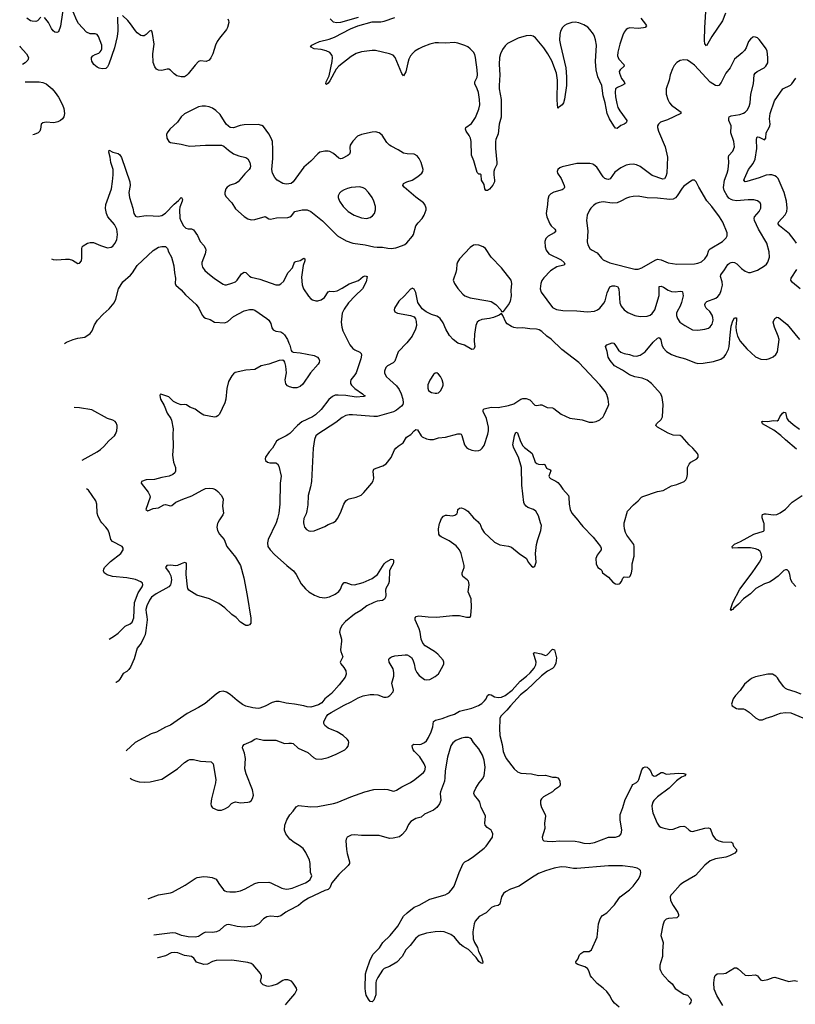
# Model space of a CAD drawing. Header units: inches. Extents: x 1305449 to 1407403, y 744709 to 841554.
# Tile 6 of 114: x 1306927 to 1315783, y 784504 to 795741. Entities that reach past the tile are written whole.
import ezdxf

# ---------------------------------------------------------------- set-up
doc = ezdxf.new("R2010")
doc.units = ezdxf.units.IN
doc.header["$MEASUREMENT"] = 0
for name, color, linetype in [('B3708', 7, 'Continuous'), ('B3709', 7, 'Continuous'), ('B3718', 7, 'Continuous'), ('B3719', 7, 'Continuous')]:
    doc.layers.add(name, color=color, linetype=linetype)

msp = doc.modelspace()

# ---------------------------------------------------------------- linework, layer by layer
at = {"layer": 'B3708', "color": 6}
for points, elevation in [([(1307949, 788672), (1308011, 788710), (1308050, 788739), (1308130, 788820), (1308190, 788847), (1308210, 788864), (1308230, 788914), (1308238, 789090), (1308280, 789200), (1308325, 789270), (1308333, 789293), (1308331, 789310), (1308310, 789327), (1308251, 789351), (1308149, 789371), (1307985, 789385), (1307925, 789405), (1307891, 789430), (1307883, 789450), (1307886, 789470), (1307897, 789490), (1307963, 789557), (1308083, 789650), (1308108, 789690), (1308110, 789710), (1308096, 789730), (1307987, 789787), (1307968, 789808), (1307954, 789874), (1307936, 789916), (1307911, 789951), (1307866, 790000)], 1300), ([(1309189, 790000), (1309184, 789990), (1309179, 789950), (1309186, 789910), (1309208, 789870), (1309261, 789810), (1309291, 789730), (1309390, 789605), (1309449, 789510), (1309487, 789370), (1309524, 789170), (1309568, 788910), (1309565, 788855), (1309550, 788834), (1309533, 788827), (1309510, 788828), (1309490, 788837), (1309450, 788866), (1309398, 788918), (1309350, 788954), (1309268, 789030), (1309199, 789079), (1309096, 789130), (1308950, 789173), (1308858, 789230), (1308846, 789250), (1308842, 789270), (1308828, 789410), (1308833, 789513), (1308830, 789538), (1308810, 789545), (1308770, 789532), (1308730, 789511), (1308710, 789507), (1308650, 789516), (1308608, 789512), (1308590, 789490), (1308633, 789433), (1308652, 789392), (1308660, 789350), (1308654, 789306), (1308648, 789290), (1308630, 789267), (1308486, 789190), (1308433, 789150), (1308410, 789118), (1308380, 789050), (1308369, 789011), (1308370, 788970), (1308379, 788930), (1308381, 788890), (1308368, 788770), (1308358, 788722), (1308346, 788690), (1308313, 788627), (1308268, 788570), (1308233, 788447), (1308192, 788350), (1308175, 788325), (1308150, 788302), (1308110, 788280), (1308070, 788214), (1308050, 788191), (1308030, 788178), (1308024, 788176)], 1200), ([(1309854, 790000), (1309851, 789990), (1309763, 789810), (1309756, 789770), (1309761, 789730), (1309788, 789690), (1309837, 789637), (1309977, 789510), (1310000, 789492)], 1200), ([(1310000, 787938), (1309970, 787942), (1309890, 787958), (1309850, 787959), (1309810, 787950), (1309730, 787906), (1309670, 787883), (1309650, 787881), (1309590, 787887), (1309510, 787907), (1309470, 787927), (1309410, 787970), (1309330, 788040), (1309290, 788068), (1309250, 788079), (1309210, 788070), (1309170, 788042), (1309043, 787937), (1308969, 787891), (1308839, 787821), (1308650, 787690), (1308590, 787666), (1308490, 787611), (1308430, 787589), (1308245, 787490), (1308141, 787395)], 1200), ([(1308188, 787085), (1308210, 787070), (1308250, 787053), (1308290, 787044), (1308350, 787038), (1308416, 787044), (1308516, 787064), (1308550, 787075), (1308730, 787192), (1308810, 787264), (1308850, 787289), (1308870, 787296), (1308910, 787296), (1308990, 787280), (1309115, 787270), (1309136, 787250), (1309167, 787070), (1309161, 787030), (1309116, 786850), (1309109, 786790), (1309114, 786770), (1309130, 786746), (1309190, 786718), (1309230, 786718), (1309270, 786733), (1309310, 786757), (1309346, 786794), (1309370, 786808), (1309390, 786813), (1309450, 786805), (1309530, 786809), (1309550, 786814), (1309570, 786827), (1309587, 786853), (1309596, 786890), (1309587, 786950), (1309514, 787134), (1309498, 787190), (1309505, 787310), (1309492, 787370), (1309471, 787430), (1309475, 787450), (1309491, 787470), (1309570, 787503), (1309610, 787531), (1309630, 787536), (1309710, 787519), (1309850, 787518), (1309950, 787482), (1310000, 787484)], 1200), ([(1310000, 786402), (1309965, 786450), (1309952, 786490), (1309956, 786550), (1309978, 786610), (1310000, 786648)], 1100), ([(1308395, 785709), (1308422, 785718), (1308510, 785755), (1308650, 785775), (1308670, 785782), (1308816, 785864), (1308930, 785940), (1308954, 785950), (1309030, 785962), (1309070, 785960), (1309123, 785950), (1309170, 785932), (1309201, 785881), (1309254, 785810), (1309270, 785798), (1309290, 785791), (1309327, 785787), (1309390, 785786), (1309450, 785800), (1309500, 785820), (1309610, 785882), (1309650, 785893), (1309770, 785897), (1309794, 785890), (1309919, 785830), (1309970, 785818), (1310000, 785823)], 1100), ([(1310000, 785575), (1309964, 785556), (1309910, 785512), (1309870, 785501), (1309790, 785509), (1309750, 785504), (1309710, 785481), (1309657, 785423), (1309603, 785397), (1309490, 785383), (1309410, 785393), (1309315, 785415), (1309290, 785412), (1309263, 785397), (1309210, 785348), (1309173, 785330), (1309130, 785323), (1309050, 785326), (1309024, 785316), (1308970, 785279), (1308930, 785269), (1308850, 785273), (1308776, 785290), (1308710, 785314), (1308670, 785320), (1308459, 785294)], 1100), ([(1310000, 784781), (1309990, 784785), (1309950, 784783), (1309930, 784776), (1309866, 784734), (1309807, 784713), (1309772, 784708), (1309750, 784711), (1309708, 784728), (1309683, 784750), (1309680, 784760), (1309677, 784770), (1309688, 784810), (1309687, 784830), (1309675, 784855), (1309593, 784953), (1309569, 784970), (1309530, 784982), (1309350, 785008), (1309170, 785003), (1309130, 784994), (1309070, 784963), (1309030, 784960), (1308946, 784986), (1308916, 785030), (1308890, 785048), (1308810, 785060), (1308731, 785090), (1308690, 785097), (1308655, 785090), (1308590, 785059), (1308504, 785036), (1308501, 785035)], 1200), ([(1309962, 784498), (1310000, 784542)], 1200)]:
    msp.add_lwpolyline(points, dxfattribs=dict(at, elevation=elevation))
at = {"layer": 'B3709', "color": 6}
for points, elevation in [([(1307442, 796010), (1307393, 795667), (1307370, 795604), (1307350, 795595), (1307330, 795599), (1307310, 795614), (1307290, 795641), (1307257, 795710), (1307210, 795764)], 1300), ([(1308043, 795770), (1308047, 795613), (1308040, 795550), (1308010, 795418), (1307945, 795235), (1307930, 795202), (1307910, 795184), (1307870, 795179), (1307833, 795187), (1307810, 795198), (1307774, 795230), (1307750, 795268), (1307745, 795290), (1307748, 795310), (1307763, 795330), (1307790, 795345), (1307830, 795358), (1307847, 795373), (1307857, 795390), (1307863, 795410), (1307866, 795450), (1307828, 795548), (1307810, 795573), (1307790, 795579), (1307730, 795579), (1307690, 795597), (1307598, 795698), (1307580, 795730), (1307539, 795830)], 1300), ([(1309305, 795750), (1309313, 795730), (1309315, 795710), (1309298, 795650), (1309287, 795630), (1309207, 795530), (1309181, 795490), (1309164, 795450), (1309134, 795350), (1309110, 795304), (1309090, 795279), (1309058, 795262), (1308990, 795270), (1308970, 795265), (1308930, 795223), (1308850, 795122), (1308830, 795102), (1308810, 795090), (1308770, 795087), (1308721, 795101), (1308690, 795122), (1308650, 795164), (1308630, 795176), (1308610, 795178), (1308550, 795162), (1308510, 795165), (1308490, 795177), (1308470, 795201), (1308451, 795251), (1308448, 795350), (1308462, 795462), (1308444, 795584), (1308435, 795610), (1308430, 795616), (1308410, 795609), (1308370, 795571), (1308350, 795558), (1308330, 795555), (1308310, 795561), (1308270, 795592), (1308250, 795615), (1308194, 795694), (1308163, 795730), (1308100, 795790)], 1300), ([(1307170, 795768), (1307131, 795729), (1307110, 795720), (1307070, 795722), (1307050, 795729), (1307010, 795759)], 1300), ([(1306927, 795442), (1306932, 795432), (1307006, 795350), (1307027, 795310), (1307025, 795290), (1307020, 795280), (1306990, 795249), (1306958, 795230)], 1300), ([(1306988, 795032), (1307010, 795030), (1307150, 795031), (1307190, 795024), (1307230, 795007), (1307298, 794950), (1307333, 794910), (1307370, 794857), (1307417, 794770), (1307431, 794729), (1307440, 794670), (1307430, 794632), (1307415, 794610), (1307392, 794590), (1307364, 794576), (1307316, 794564), (1307230, 794572), (1307190, 794564), (1307172, 794548), (1307165, 794490), (1307157, 794470), (1307137, 794450), (1307093, 794430), (1307078, 794426)], 1300), ([(1310000, 793869), (1309970, 793864), (1309930, 793872), (1309868, 793910), (1309839, 793939), (1309813, 793990), (1309806, 794030), (1309817, 794157), (1309819, 794259), (1309812, 794350), (1309798, 794390), (1309770, 794437), (1309710, 794522), (1309690, 794535), (1309650, 794543), (1309490, 794542), (1309445, 794535), (1309370, 794508), (1309331, 794511), (1309310, 794524), (1309286, 794550), (1309217, 794657), (1309166, 794706), (1309128, 794730), (1309090, 794747), (1309050, 794755), (1309010, 794754), (1308970, 794745), (1308810, 794668), (1308770, 794631), (1308728, 794572), (1308643, 794490), (1308611, 794450), (1308604, 794430), (1308608, 794388), (1308630, 794350), (1308650, 794339), (1308770, 794322), (1308830, 794304), (1308870, 794298), (1309050, 794307), (1309230, 794310), (1309258, 794298), (1309311, 794250), (1309370, 794209), (1309430, 794186), (1309509, 794169), (1309530, 794154), (1309554, 794110), (1309564, 794070), (1309560, 794050), (1309548, 794030), (1309499, 793981), (1309423, 793890), (1309390, 793871), (1309330, 793853), (1309297, 793830), (1309282, 793810), (1309270, 793770), (1309271, 793750), (1309282, 793722), (1309350, 793650), (1309390, 793584), (1309490, 793495), (1309530, 793469), (1309570, 793458), (1309610, 793460), (1309730, 793493), (1309770, 793469), (1309790, 793466), (1309859, 793481), (1309990, 793484), (1310000, 793487)], 1300), ([(1307292, 793011), (1307310, 793004), (1307350, 792999), (1307449, 793009), (1307490, 793008), (1307530, 792997), (1307590, 792960), (1307610, 792962), (1307634, 792990), (1307638, 793022), (1307636, 793124), (1307642, 793150), (1307650, 793160), (1307703, 793190), (1307730, 793199), (1307770, 793199), (1307850, 793162), (1307930, 793139), (1307970, 793145), (1307990, 793157), (1308014, 793186), (1308036, 793230), (1308042, 793290), (1308035, 793350), (1308010, 793404), (1307935, 793490), (1307917, 793530), (1307905, 793585), (1307911, 793630), (1307974, 793810), (1307987, 793893), (1307993, 793970), (1307993, 794030), (1307967, 794110), (1307961, 794170), (1307946, 794230), (1307950, 794251), (1307990, 794230), (1308050, 794212), (1308070, 794198), (1308090, 794168), (1308183, 793890), (1308188, 793850), (1308174, 793770), (1308179, 793710), (1308217, 793590), (1308230, 793529), (1308250, 793499), (1308270, 793492), (1308370, 793505), (1308450, 793504), (1308510, 793498), (1308550, 793505), (1308590, 793531), (1308690, 793637), (1308741, 793679), (1308770, 793712), (1308776, 793710), (1308784, 793690), (1308783, 793670), (1308757, 793603), (1308752, 793570), (1308756, 793476), (1308765, 793445), (1308799, 793390), (1308823, 793363), (1308850, 793354), (1308890, 793354), (1308910, 793343), (1308957, 793277), (1308986, 793210), (1309030, 793165), (1309048, 793130), (1309051, 793110), (1309046, 793070), (1309008, 792970), (1309006, 792946), (1309016, 792916), (1309040, 792880), (1309070, 792850), (1309150, 792786), (1309250, 792723), (1309270, 792716), (1309290, 792715), (1309350, 792733), (1309390, 792750), (1309411, 792769), (1309461, 792839), (1309490, 792858), (1309510, 792854), (1309550, 792813), (1309570, 792802), (1309670, 792780), (1309850, 792714), (1309890, 792715), (1309910, 792726), (1309942, 792758), (1309989, 792850), (1310000, 792863)], 1200), ([(1307439, 792044), (1307461, 792059), (1307537, 792090), (1307590, 792105), (1307670, 792116), (1307730, 792158), (1307753, 792190), (1307781, 792259), (1307815, 792310), (1307880, 792380), (1307950, 792441), (1308005, 792510), (1308023, 792550), (1308055, 792670), (1308105, 792750), (1308194, 792826), (1308215, 792850), (1308270, 792934), (1308450, 793108), (1308510, 793146), (1308550, 793153), (1308590, 793151), (1308613, 793130), (1308627, 793090), (1308659, 793030), (1308672, 792990), (1308687, 792930), (1308693, 792850), (1308706, 792790), (1308703, 792730), (1308710, 792710), (1308770, 792656), (1308820, 792600), (1308941, 792490), (1308974, 792450), (1309009, 792370), (1309030, 792345), (1309050, 792334), (1309101, 792321), (1309150, 792290), (1309270, 792281), (1309303, 792297), (1309370, 792352), (1309490, 792417), (1309550, 792432), (1309590, 792432), (1309610, 792426), (1309749, 792330), (1309771, 792310), (1309795, 792275), (1309806, 792226), (1309821, 792201), (1309850, 792187), (1309910, 792177), (1309930, 792165), (1309950, 792145), (1309984, 792090), (1310000, 792051)], 1200), ([(1310000, 791554), (1309983, 791563), (1309966, 791586), (1309959, 791630), (1309972, 791710), (1309966, 791786), (1309954, 791834), (1309945, 791845), (1309930, 791855), (1309890, 791850), (1309772, 791808), (1309683, 791790), (1309610, 791747), (1309510, 791742), (1309387, 791713), (1309370, 791701), (1309350, 791676), (1309312, 791610), (1309292, 791530), (1309279, 791410), (1309269, 791370), (1309210, 791240), (1309190, 791218), (1309170, 791208), (1309150, 791206), (1309030, 791228), (1308990, 791251), (1308930, 791295), (1308870, 791320), (1308830, 791346), (1308810, 791350), (1308770, 791347), (1308730, 791359), (1308684, 791384), (1308630, 791436), (1308550, 791465), (1308530, 791466), (1308526, 791450), (1308535, 791410), (1308577, 791337), (1308612, 791252), (1308654, 791190), (1308661, 791170), (1308680, 791070), (1308677, 791010), (1308681, 790870), (1308671, 790770), (1308685, 790690), (1308705, 790630), (1308707, 790590), (1308697, 790570), (1308676, 790550), (1308632, 790530), (1308550, 790517), (1308466, 790494), (1308370, 790489), (1308319, 790470), (1308315, 790450), (1308393, 790350), (1308413, 790310), (1308417, 790290), (1308369, 790149), (1308390, 790137), (1308450, 790161), (1308510, 790169), (1308574, 790206), (1308590, 790209), (1308650, 790193), (1308663, 790197), (1308710, 790235), (1308790, 790269), (1308894, 790306), (1309010, 790373), (1309050, 790389), (1309090, 790395), (1309131, 790391), (1309161, 790381), (1309190, 790358), (1309233, 790310), (1309249, 790270), (1309241, 790190), (1309254, 790110), (1309247, 790090), (1309207, 790033), (1309189, 790000)], 1200), ([(1307640, 790715), (1307811, 790809), (1307850, 790836), (1307888, 790870), (1307944, 790936), (1308008, 790990), (1308022, 791010), (1308036, 791050), (1308041, 791090), (1308040, 791110), (1308030, 791140), (1308016, 791156), (1307992, 791172), (1307930, 791190), (1307750, 791287), (1307610, 791310), (1307549, 791315)], 1300), ([(1310000, 791010), (1309970, 790991), (1309884, 790950), (1309858, 790930), (1309813, 790850), (1309777, 790810), (1309734, 790750), (1309729, 790730), (1309735, 790710), (1309756, 790690), (1309784, 790684), (1309850, 790685), (1309872, 790672), (1309884, 790644), (1309912, 790530), (1309900, 790450), (1309898, 790210), (1309886, 790110), (1309872, 790048), (1309854, 790000)], 1200), ([(1307866, 790000), (1307853, 790013), (1307824, 790070), (1307813, 790110), (1307809, 790210), (1307798, 790250), (1307712, 790370), (1307690, 790387)], 1300)]:
    msp.add_lwpolyline(points, dxfattribs=dict(at, elevation=elevation))
at = {"layer": 'B3718', "color": 6}
for points, elevation in [([(1310000, 787484), (1310030, 787485), (1310050, 787480), (1310108, 787428), (1310216, 787376), (1310282, 787322), (1310310, 787306), (1310370, 787301), (1310450, 787319), (1310542, 787358), (1310639, 787410), (1310663, 787430), (1310676, 787450), (1310686, 787490), (1310680, 787510), (1310665, 787530), (1310619, 787570), (1310550, 787613), (1310450, 787654), (1310410, 787686), (1310400, 787710), (1310401, 787730), (1310429, 787790), (1310447, 787810), (1310484, 787836), (1310630, 787919), (1310710, 787956), (1310790, 788002), (1310850, 788026), (1310930, 788040), (1310970, 788041), (1311015, 788035), (1311084, 788010), (1311110, 788008), (1311130, 788014), (1311154, 788030), (1311190, 788070), (1311195, 788090), (1311177, 788170), (1311198, 788250), (1311200, 788290), (1311193, 788333), (1311144, 788410), (1311142, 788438), (1311146, 788450), (1311159, 788461), (1311172, 788470), (1311210, 788480), (1311330, 788492), (1311350, 788491), (1311378, 788478), (1311401, 788461), (1311417, 788437), (1311432, 788390), (1311443, 788330), (1311462, 788290), (1311490, 788257), (1311550, 788212), (1311570, 788206), (1311610, 788212), (1311670, 788244), (1311710, 788274), (1311758, 788362), (1311769, 788390), (1311769, 788410), (1311761, 788430), (1311701, 788501), (1311662, 788530), (1311556, 788596), (1311530, 788624), (1311511, 788670), (1311499, 788750), (1311488, 788790), (1311442, 788890), (1311444, 788916), (1311454, 788930), (1311484, 788936), (1311590, 788927), (1311690, 788924), (1311870, 788943), (1311950, 788941), (1312030, 788922), (1312059, 788921), (1312070, 788924), (1312078, 788942), (1312084, 789036), (1312080, 789130), (1312048, 789210), (1312059, 789290), (1312057, 789317), (1312052, 789332), (1312037, 789350), (1311988, 789388), (1311978, 789410), (1311979, 789430), (1312002, 789490), (1312003, 789510), (1311968, 789650), (1311949, 789690), (1311910, 789736), (1311830, 789795), (1311739, 789839), (1311724, 789850), (1311712, 789870), (1311708, 789930), (1311720, 789990), (1311724, 790000)], 1200), ([(1310168, 790000), (1310170, 789981), (1310180, 789950), (1310201, 789921), (1310230, 789906), (1310250, 789903), (1310290, 789907), (1310410, 789955), (1310450, 789979), (1310500, 790000)], 1300), ([(1312171, 790000), (1312179, 789990), (1312205, 789930), (1312230, 789890), (1312350, 789779), (1312370, 789765), (1312410, 789748), (1312510, 789733), (1312541, 789721), (1312630, 789647), (1312713, 789593), (1312733, 789550), (1312770, 789505), (1312790, 789491), (1312810, 789506), (1312825, 789550), (1312818, 789650), (1312829, 789750), (1312842, 789810), (1312878, 789910), (1312883, 789970), (1312874, 790000)], 1200), ([(1313323, 790000), (1313355, 789955), (1313474, 789834), (1313559, 789730), (1313567, 789710), (1313565, 789690), (1313522, 789630), (1313506, 789590), (1313508, 789530), (1313528, 789488), (1313557, 789470), (1313573, 789453), (1313583, 789430), (1313650, 789377), (1313701, 789321), (1313730, 789304), (1313750, 789299), (1313770, 789301), (1313784, 789310), (1313799, 789330), (1313813, 789367), (1313830, 789383), (1313870, 789378), (1313890, 789382), (1313898, 789390), (1313913, 789427), (1313920, 789470), (1313921, 789530), (1313943, 789617), (1313944, 789730), (1313938, 789750), (1313859, 789859), (1313843, 789890), (1313831, 789930), (1313827, 789970), (1313830, 790000)], 1200), ([(1315790, 789271), (1315750, 789315), (1315732, 789350), (1315722, 789410), (1315710, 789445), (1315690, 789461), (1315670, 789464), (1315650, 789456), (1315589, 789391), (1315520, 789340), (1315490, 789323), (1315430, 789303), (1315332, 789250), (1315271, 789189), (1315193, 789130), (1315135, 789070), (1315078, 789022), (1315070, 789009), (1315056, 789004), (1315050, 788994), (1315043, 789010), (1315070, 789090), (1315150, 789242), (1315291, 789429), (1315374, 789550), (1315395, 789590), (1315400, 789610), (1315393, 789650), (1315380, 789670), (1315357, 789690), (1315330, 789702), (1315270, 789712), (1315127, 789713), (1315069, 789709), (1315064, 789710), (1315060, 789730), (1315090, 789754), (1315156, 789784), (1315310, 789868), (1315418, 789902), (1315427, 789913), (1315429, 789970), (1315426, 789990), (1315423, 790000)], 1100), ([(1310000, 789492), (1310054, 789450), (1310082, 789410), (1310141, 789301), (1310190, 789246), (1310230, 789212), (1310292, 789172), (1310350, 789151), (1310410, 789143), (1310466, 789154), (1310530, 789185), (1310570, 789215), (1310590, 789242), (1310610, 789292), (1310630, 789316), (1310650, 789319), (1310710, 789295), (1310750, 789293), (1310850, 789318), (1310950, 789365), (1311011, 789410), (1311087, 789530), (1311108, 789550), (1311170, 789584), (1311190, 789580), (1311194, 789574), (1311195, 789550), (1311190, 789530), (1311161, 789479), (1311151, 789450), (1311146, 789330), (1311138, 789302), (1311107, 789250), (1311102, 789230), (1311106, 789170), (1311104, 789150), (1311092, 789128), (1311070, 789114), (1311010, 789105), (1310970, 789091), (1310891, 789050), (1310822, 788998), (1310750, 788957), (1310647, 788873), (1310610, 788830), (1310588, 788790), (1310578, 788750), (1310600, 788670), (1310600, 788650), (1310589, 788550), (1310592, 788530), (1310618, 788470), (1310587, 788410), (1310592, 788390), (1310628, 788348), (1310650, 788310), (1310655, 788270), (1310642, 788238), (1310575, 788150), (1310488, 788052), (1310410, 787992), (1310376, 787944), (1310338, 787922), (1310250, 787894), (1310210, 787898), (1310170, 787910), (1310064, 787930), (1310000, 787938)], 1200), ([(1310000, 786648), (1310010, 786665), (1310050, 786710), (1310082, 786758), (1310110, 786771), (1310250, 786759), (1310330, 786761), (1310510, 786796), (1310553, 786807), (1310707, 786873), (1310866, 786930), (1310970, 786956), (1311090, 786961), (1311130, 786956), (1311190, 786938), (1311210, 786939), (1311230, 786946), (1311290, 786985), (1311390, 787037), (1311440, 787070), (1311537, 787150), (1311551, 787170), (1311559, 787210), (1311546, 787250), (1311494, 787330), (1311435, 787390), (1311421, 787410), (1311412, 787430), (1311410, 787458), (1311414, 787466), (1311428, 787472), (1311490, 787468), (1311510, 787474), (1311548, 787492), (1311570, 787510), (1311593, 787547), (1311625, 787615), (1311643, 787670), (1311653, 787730), (1311675, 787745), (1311750, 787765), (1311830, 787798), (1311890, 787817), (1311950, 787848), (1312090, 787884), (1312166, 787914), (1312203, 787937), (1312234, 787966), (1312253, 787990), (1312270, 788029), (1312282, 788038), (1312290, 788041), (1312310, 788036), (1312350, 788014), (1312390, 788004), (1312430, 788010), (1312470, 788027), (1312550, 788090), (1312643, 788190), (1312713, 788247), (1312754, 788286), (1312800, 788340), (1312821, 788379), (1312823, 788410), (1312792, 788510), (1312810, 788518), (1312882, 788502), (1312930, 788485), (1312950, 788494), (1313010, 788556), (1313032, 788550), (1313058, 788458), (1313050, 788398), (1313030, 788355), (1313010, 788336), (1312955, 788305), (1312886, 788254), (1312714, 788090), (1312646, 788034), (1312530, 787911), (1312490, 787860), (1312423, 787797), (1312410, 787770), (1312408, 787752), (1312405, 787650), (1312410, 787573), (1312434, 787470), (1312446, 787390), (1312461, 787350), (1312483, 787310), (1312571, 787190), (1312610, 787157), (1312650, 787143), (1312770, 787133), (1312850, 787114), (1312930, 787118), (1313010, 787095), (1313050, 787096), (1313070, 787088), (1313085, 787070), (1313094, 787050), (1313099, 787010), (1313089, 786991), (1313032, 786950), (1313012, 786930), (1312908, 786872), (1312884, 786850), (1312873, 786830), (1312872, 786790), (1312884, 786750), (1312926, 786670), (1312931, 786650), (1312921, 786570), (1312923, 786510), (1312894, 786410), (1312895, 786390), (1312901, 786381), (1312911, 786371), (1312950, 786364), (1313010, 786363), (1313090, 786371), (1313270, 786365), (1313310, 786360), (1313370, 786343), (1313430, 786341), (1313490, 786350), (1313650, 786411), (1313730, 786412), (1313774, 786426), (1313793, 786450), (1313802, 786490), (1313784, 786610), (1313784, 786670), (1313789, 786691), (1313815, 786750), (1313840, 786840), (1313899, 786950), (1313919, 787001), (1313928, 787012), (1313970, 787036), (1313987, 787053), (1313996, 787070), (1314030, 787178), (1314050, 787207), (1314070, 787215), (1314090, 787209), (1314110, 787193), (1314128, 787170), (1314150, 787123), (1314170, 787109), (1314190, 787110), (1314250, 787148), (1314270, 787148), (1314310, 787130), (1314450, 787141), (1314510, 787139), (1314534, 787130), (1314522, 787110), (1314484, 787096), (1314425, 787055), (1314341, 786970), (1314208, 786870), (1314169, 786830), (1314157, 786810), (1314146, 786770), (1314148, 786730), (1314157, 786690), (1314206, 786570), (1314230, 786538), (1314246, 786526), (1314270, 786517), (1314350, 786499), (1314390, 786504), (1314470, 786533), (1314510, 786536), (1314530, 786530), (1314572, 786490), (1314590, 786481), (1314610, 786478), (1314750, 786516), (1314790, 786519), (1314810, 786510), (1314842, 786430), (1314873, 786390), (1314910, 786370), (1314950, 786358), (1315054, 786354), (1315066, 786346), (1315078, 786310), (1315110, 786270), (1315110, 786250), (1315091, 786230), (1315030, 786197), (1314990, 786183), (1314870, 786164), (1314810, 786140), (1314750, 786091), (1314645, 785975), (1314500, 785890), (1314470, 785866), (1314379, 785770), (1314363, 785750), (1314355, 785730), (1314359, 785690), (1314390, 785630), (1314440, 785550), (1314450, 785530), (1314451, 785509), (1314429, 785491), (1314336, 785484), (1314310, 785477), (1314287, 785453), (1314270, 785409), (1314249, 785290), (1314273, 785210), (1314265, 785110), (1314267, 785070), (1314266, 785050), (1314246, 784990), (1314237, 784950), (1314237, 784910), (1314242, 784890), (1314264, 784850), (1314330, 784774), (1314376, 784736), (1314410, 784685), (1314510, 784621), (1314550, 784608), (1314587, 784570), (1314593, 784550), (1314590, 784530), (1314583, 784517), (1314570, 784502)], 1100), ([(1315850, 788043), (1315781, 788070), (1315695, 788095), (1315670, 788108), (1315650, 788128), (1315602, 788190), (1315579, 788230), (1315562, 788250), (1315524, 788270), (1315470, 788272), (1315330, 788240), (1315290, 788226), (1315268, 788212), (1315204, 788156), (1315153, 788087), (1315100, 788030), (1315075, 787990), (1315056, 787930), (1315061, 787910), (1315110, 787881), (1315130, 787877), (1315190, 787876), (1315210, 787867), (1315257, 787837), (1315330, 787773), (1315370, 787752), (1315410, 787750), (1315449, 787770), (1315527, 787793), (1315570, 787813), (1315614, 787826), (1315670, 787833), (1315731, 787830), (1315870, 787775)], 1200), ([(1313770, 784470), (1313717, 784517), (1313693, 784550), (1313661, 784610), (1313629, 784650), (1313588, 784690), (1313520, 784740), (1313458, 784810), (1313446, 784830), (1313426, 784886), (1313410, 784912), (1313380, 784930), (1313298, 784958), (1313279, 784970), (1313277, 784990), (1313300, 785020), (1313318, 785070), (1313335, 785085), (1313370, 785106), (1313430, 785106), (1313455, 785125), (1313519, 785270), (1313536, 785424), (1313550, 785469), (1313564, 785496), (1313583, 785517), (1313631, 785549), (1313720, 785640), (1313766, 785710), (1313784, 785730), (1313890, 785812), (1313930, 785854), (1313988, 785930), (1314010, 785970), (1314020, 786010), (1314015, 786030), (1314003, 786043), (1313976, 786056), (1313928, 786070), (1313810, 786085), (1313650, 786086), (1313290, 786052), (1313250, 786053), (1313168, 786068), (1313108, 786072), (1313030, 786059), (1312930, 786028), (1312850, 785995), (1312770, 785948), (1312630, 785851), (1312530, 785817), (1312473, 785787), (1312451, 785769), (1312428, 785732), (1312410, 785646), (1312390, 785632), (1312350, 785625), (1312313, 785607), (1312252, 785548), (1312173, 785507), (1312128, 785452), (1312117, 785423), (1312099, 785330), (1312106, 785250), (1312119, 785210), (1312153, 785153), (1312167, 785107), (1312195, 785050), (1312214, 784990), (1312211, 784969), (1312190, 784977), (1312170, 784994), (1312138, 785038), (1312050, 785128), (1311990, 785163), (1311955, 785190), (1311890, 785269), (1311850, 785302), (1311774, 785330), (1311735, 785335), (1311670, 785332), (1311570, 785316), (1311490, 785289), (1311450, 785257), (1311384, 785176), (1311336, 785124), (1311293, 785050), (1311234, 784986), (1311150, 784936), (1311090, 784914), (1311070, 784893), (1311015, 784810), (1310999, 784770), (1310995, 784750), (1310993, 784613), (1310970, 784550), (1310950, 784532), (1310930, 784537), (1310910, 784562), (1310884, 784610), (1310874, 784650), (1310872, 784690), (1310877, 784850), (1310886, 784890), (1310929, 785010), (1310964, 785076), (1311034, 785150), (1311073, 785210), (1311157, 785290), (1311244, 785396), (1311310, 785509), (1311351, 785549), (1311430, 785614), (1311490, 785634), (1311610, 785704), (1311786, 785754), (1311813, 785767), (1311836, 785784), (1311870, 785824), (1311886, 785854), (1311945, 786010), (1311989, 786111), (1312009, 786131), (1312047, 786150), (1312108, 786192), (1312230, 786285), (1312252, 786308), (1312327, 786410), (1312328, 786450), (1312317, 786477), (1312309, 786490), (1312263, 786523), (1312242, 786550), (1312237, 786570), (1312244, 786650), (1312237, 786670), (1312197, 786750), (1312181, 786810), (1312170, 786831), (1312120, 786890), (1312114, 786910), (1312116, 786930), (1312137, 786970), (1312174, 787030), (1312210, 787076), (1312229, 787110), (1312240, 787210), (1312229, 787290), (1312210, 787346), (1312170, 787418), (1312110, 787490), (1312084, 787530), (1312070, 787543), (1312050, 787550), (1312010, 787549), (1311970, 787540), (1311906, 787514), (1311872, 787488), (1311848, 787452), (1311810, 787326), (1311784, 787170), (1311782, 787090), (1311776, 787050), (1311730, 786930), (1311727, 786910), (1311735, 786830), (1311720, 786790), (1311690, 786750), (1311650, 786719), (1311550, 786673), (1311510, 786639), (1311450, 786624), (1311392, 786590), (1311365, 786555), (1311334, 786486), (1311290, 786437), (1311263, 786417), (1311190, 786399), (1311150, 786398), (1311030, 786431), (1310830, 786432), (1310750, 786439), (1310710, 786434), (1310667, 786413), (1310654, 786390), (1310652, 786370), (1310659, 786270), (1310666, 786226), (1310694, 786130), (1310691, 786110), (1310678, 786090), (1310570, 785986), (1310492, 785890), (1310468, 785832), (1310450, 785816), (1310410, 785803), (1310224, 785716), (1310162, 785678), (1310110, 785630), (1310000, 785575)], 1100), ([(1310000, 785823), (1310038, 785830), (1310190, 785889), (1310222, 785910), (1310242, 785930), (1310262, 785970), (1310249, 786009), (1310245, 786110), (1310236, 786150), (1310195, 786235), (1310162, 786282), (1310118, 786318), (1310060, 786350), (1310010, 786388), (1310000, 786402)], 1100), ([(1314954, 784490), (1314885, 784605), (1314858, 784678), (1314851, 784750), (1314859, 784810), (1314868, 784832), (1314889, 784851), (1314965, 784855), (1314990, 784861), (1315090, 784922), (1315110, 784920), (1315130, 784908), (1315210, 784837), (1315250, 784833), (1315330, 784839), (1315350, 784830), (1315385, 784785), (1315410, 784775), (1315470, 784788), (1315530, 784811), (1315550, 784812), (1315710, 784765), (1315770, 784776), (1315808, 784768)], 1100), ([(1310000, 784542), (1310070, 784624), (1310090, 784670), (1310088, 784690), (1310050, 784746), (1310029, 784769), (1310000, 784781)], 1200)]:
    msp.add_lwpolyline(points, dxfattribs=dict(at, elevation=elevation))
at = {"layer": 'B3719', "color": 6}
for points, elevation in [([(1314984, 795816), (1314952, 795728), (1314830, 795548), (1314770, 795441), (1314750, 795466), (1314745, 795505), (1314748, 795650), (1314760, 795830)], 1200), ([(1314020, 795760), (1314074, 795690), (1314082, 795670), (1314067, 795653), (1314050, 795647), (1313990, 795642), (1313894, 795646), (1313870, 795639), (1313853, 795627), (1313830, 795598), (1313815, 795565), (1313780, 795460), (1313757, 795370), (1313753, 795330), (1313766, 795290), (1313825, 795230), (1313827, 795210), (1313784, 795170), (1313773, 795150), (1313775, 795130), (1313799, 795070), (1313827, 795030), (1313835, 795010), (1313804, 794990), (1313752, 794968), (1313731, 794950), (1313725, 794915), (1313730, 794862), (1313744, 794784), (1313758, 794738), (1313780, 794700), (1313860, 794590), (1313856, 794570), (1313850, 794562), (1313830, 794548), (1313790, 794533), (1313750, 794498), (1313730, 794501), (1313710, 794531), (1313660, 794610), (1313636, 794670), (1313612, 794790), (1313590, 794870), (1313574, 794990), (1313528, 795088), (1313508, 795170), (1313502, 795262), (1313511, 795450), (1313503, 795510), (1313491, 795550), (1313477, 795577), (1313438, 795630), (1313414, 795654), (1313370, 795681), (1313310, 795705), (1313270, 795712), (1313230, 795710), (1313174, 795690), (1313147, 795673), (1313125, 795650), (1313103, 795610), (1313093, 795570), (1313092, 795508), (1313101, 795450), (1313161, 795190), (1313170, 795090), (1313170, 794990), (1313147, 794833), (1313135, 794790), (1313120, 794770), (1313090, 794745), (1313079, 794741), (1313070, 794730), (1313062, 794822), (1313067, 795050), (1313058, 795130), (1313004, 795270), (1312957, 795350), (1312910, 795419), (1312815, 795535), (1312790, 795552), (1312759, 795559), (1312710, 795556), (1312617, 795530), (1312498, 795470), (1312470, 795444), (1312439, 795401), (1312415, 795350), (1312405, 795310), (1312401, 795230), (1312408, 795110), (1312400, 794990), (1312403, 794950), (1312425, 794830), (1312424, 794630), (1312403, 794550), (1312390, 794440), (1312365, 794375), (1312360, 794350), (1312360, 794270), (1312375, 794110), (1312373, 794087), (1312347, 794033), (1312341, 794010), (1312340, 793970), (1312350, 793910), (1312348, 793890), (1312330, 793851), (1312290, 793806), (1312270, 793791), (1312250, 793793), (1312237, 793810), (1312230, 793861), (1312201, 793910), (1312197, 793970), (1312190, 793979), (1312170, 793979), (1312150, 793996), (1312111, 794131), (1312085, 794195), (1312080, 794350), (1312075, 794390), (1312060, 794420), (1312025, 794470), (1312017, 794490), (1312022, 794510), (1312084, 794556), (1312130, 794625), (1312170, 794719), (1312179, 794770), (1312177, 794830), (1312164, 794910), (1312152, 794952), (1312124, 795010), (1312125, 795030), (1312150, 795084), (1312155, 795110), (1312151, 795170), (1312131, 795310), (1312123, 795343), (1312110, 795370), (1312072, 795410), (1312044, 795430), (1312008, 795448), (1311930, 795473), (1311890, 795479), (1311790, 795474), (1311710, 795478), (1311670, 795475), (1311610, 795460), (1311530, 795430), (1311486, 795410), (1311439, 795381), (1311418, 795362), (1311391, 795330), (1311370, 795290), (1311357, 795250), (1311335, 795145), (1311310, 795099), (1311290, 795126), (1311215, 795310), (1311190, 795336), (1311151, 795350), (1310990, 795390), (1310950, 795390), (1310830, 795374), (1310770, 795354), (1310710, 795319), (1310570, 795210), (1310542, 795178), (1310470, 795042), (1310450, 795017), (1310430, 795003), (1310422, 795010), (1310426, 795030), (1310460, 795100), (1310496, 795264), (1310500, 795310), (1310493, 795333), (1310470, 795365), (1310427, 795387), (1310370, 795401), (1310290, 795409), (1310249, 795430), (1310263, 795450), (1310301, 795470), (1310350, 795490), (1310462, 795518), (1310520, 795540), (1310705, 795635), (1310788, 795672), (1310950, 795717), (1311050, 795718), (1311090, 795724), (1311210, 795765)], 1200), ([(1310793, 795767), (1310590, 795709), (1310543, 795703), (1310511, 795711), (1310472, 795750)], 1200), ([(1315795, 793190), (1315770, 793230), (1315715, 793295), (1315601, 793390), (1315588, 793410), (1315592, 793430), (1315668, 793512), (1315685, 793550), (1315689, 793590), (1315682, 793670), (1315657, 793770), (1315589, 793929), (1315569, 793949), (1315550, 793959), (1315513, 793970), (1315490, 793971), (1315450, 793966), (1315370, 793936), (1315230, 793893), (1315210, 793890), (1315196, 793910), (1315202, 793930), (1315250, 794030), (1315301, 794099), (1315326, 794150), (1315343, 794270), (1315338, 794370), (1315343, 794397), (1315350, 794404), (1315370, 794401), (1315430, 794371), (1315445, 794390), (1315451, 794450), (1315485, 794510), (1315492, 794530), (1315494, 794550), (1315488, 794610), (1315495, 794670), (1315545, 794815), (1315641, 794950), (1315727, 794993), (1315745, 795010), (1315788, 795072)], 1200), ([(1310000, 793487), (1310011, 793489), (1310030, 793501), (1310070, 793550), (1310151, 793569), (1310210, 793569), (1310250, 793550), (1310386, 793446), (1310555, 793275), (1310656, 793216), (1310730, 793190), (1310870, 793173), (1310970, 793149), (1311010, 793144), (1311070, 793145), (1311130, 793132), (1311170, 793130), (1311221, 793139), (1311298, 793162), (1311325, 793175), (1311346, 793194), (1311411, 793269), (1311424, 793290), (1311450, 793390), (1311476, 793424), (1311522, 793470), (1311545, 793510), (1311567, 793570), (1311568, 793590), (1311553, 793630), (1311536, 793650), (1311450, 793717), (1311318, 793830), (1311301, 793850), (1311309, 793871), (1311349, 793891), (1311409, 793911), (1311473, 793950), (1311518, 793990), (1311529, 794010), (1311532, 794030), (1311512, 794112), (1311490, 794155), (1311467, 794187), (1311430, 794205), (1311350, 794209), (1311310, 794219), (1311250, 794256), (1311170, 794296), (1311150, 794310), (1311120, 794340), (1311064, 794424), (1311030, 794450), (1310990, 794460), (1310950, 794459), (1310830, 794432), (1310783, 794410), (1310730, 794356), (1310702, 794310), (1310696, 794284), (1310699, 794230), (1310694, 794206), (1310675, 794190), (1310610, 794156), (1310590, 794153), (1310570, 794159), (1310510, 794212), (1310470, 794235), (1310450, 794240), (1310410, 794242), (1310353, 794227), (1310330, 794210), (1310252, 794128), (1310170, 794057), (1310050, 793889), (1310027, 793873), (1310000, 793869)], 1300), ([(1310000, 792863), (1310043, 792910), (1310066, 792974), (1310079, 792981), (1310130, 792993), (1310170, 793019), (1310181, 793010), (1310182, 792990), (1310165, 792935), (1310143, 792803), (1310154, 792714), (1310168, 792670), (1310224, 792584), (1310250, 792555), (1310270, 792544), (1310310, 792534), (1310330, 792534), (1310370, 792545), (1310409, 792571), (1310450, 792635), (1310470, 792643), (1310510, 792638), (1310550, 792645), (1310610, 792675), (1310690, 792725), (1310794, 792766), (1310850, 792809), (1310870, 792816), (1310896, 792810), (1310883, 792750), (1310842, 792670), (1310757, 792590), (1310681, 792510), (1310630, 792438), (1310609, 792390), (1310598, 792290), (1310606, 792230), (1310618, 792190), (1310697, 792030), (1310730, 791988), (1310753, 791973), (1310810, 791947), (1310826, 791930), (1310830, 791912), (1310822, 791870), (1310767, 791710), (1310754, 791686), (1310709, 791630), (1310703, 791610), (1310704, 791590), (1310715, 791570), (1310752, 791532), (1310842, 791470), (1310856, 791456), (1310871, 791449), (1310858, 791442), (1310770, 791431), (1310650, 791450), (1310563, 791457), (1310530, 791455), (1310499, 791441), (1310455, 791405), (1310370, 791293), (1310304, 791230), (1310271, 791209), (1310149, 791151), (1310099, 791110), (1310010, 791017), (1310000, 791010)], 1200), ([(1315838, 792670), (1315750, 792743), (1315738, 792758), (1315732, 792770), (1315734, 792790), (1315802, 792890)], 1200), ([(1310500, 790000), (1310510, 790004), (1310537, 790023), (1310557, 790050), (1310589, 790111), (1310627, 790210), (1310652, 790248), (1310670, 790264), (1310690, 790274), (1310770, 790291), (1310824, 790316), (1310856, 790344), (1310946, 790450), (1310962, 790478), (1310970, 790510), (1310963, 790590), (1310970, 790610), (1310996, 790624), (1311072, 790648), (1311110, 790672), (1311170, 790744), (1311208, 790830), (1311222, 790850), (1311247, 790873), (1311306, 790910), (1311345, 790975), (1311394, 791006), (1311430, 791047), (1311450, 791063), (1311470, 791059), (1311510, 790990), (1311521, 790981), (1311570, 790958), (1311610, 790949), (1311650, 790950), (1311710, 790967), (1311790, 790978), (1311930, 791015), (1311955, 791015), (1311969, 791009), (1311976, 790996), (1312006, 790890), (1312030, 790860), (1312050, 790845), (1312090, 790828), (1312130, 790821), (1312170, 790824), (1312190, 790833), (1312209, 790851), (1312230, 790881), (1312273, 791010), (1312280, 791050), (1312278, 791090), (1312258, 791190), (1312219, 791270), (1312217, 791290), (1312230, 791301), (1312310, 791318), (1312390, 791316), (1312510, 791338), (1312570, 791358), (1312650, 791410), (1312670, 791417), (1312710, 791418), (1312750, 791403), (1312810, 791341), (1312830, 791336), (1312870, 791347), (1312890, 791347), (1312950, 791314), (1313009, 791311), (1313025, 791305), (1313110, 791238), (1313210, 791192), (1313350, 791173), (1313430, 791148), (1313470, 791147), (1313510, 791157), (1313550, 791176), (1313590, 791209), (1313602, 791230), (1313647, 791330), (1313652, 791350), (1313647, 791410), (1313630, 791465), (1313610, 791497), (1313550, 791574), (1313310, 791827), (1313118, 791978), (1312994, 792094), (1312945, 792130), (1312890, 792184), (1312860, 792200), (1312829, 792209), (1312750, 792212), (1312670, 792226), (1312610, 792221), (1312570, 792229), (1312541, 792241), (1312493, 792270), (1312478, 792290), (1312445, 792365), (1312430, 792389), (1312401, 792370), (1312337, 792343), (1312290, 792330), (1312202, 792318), (1312170, 792305), (1312152, 792288), (1312137, 792250), (1312120, 792150), (1312116, 792070), (1312123, 792010), (1312117, 791990), (1312110, 791981), (1312090, 791977), (1312006, 792026), (1311930, 792051), (1311876, 792090), (1311835, 792135), (1311791, 792210), (1311762, 792282), (1311728, 792330), (1311710, 792347), (1311690, 792358), (1311630, 792378), (1311568, 792408), (1311521, 792441), (1311474, 792514), (1311450, 792627), (1311430, 792666), (1311410, 792675), (1311399, 792670), (1311390, 792666), (1311320, 792590), (1311256, 792530), (1311206, 792450), (1311201, 792430), (1311210, 792407), (1311241, 792390), (1311390, 792364), (1311430, 792349), (1311448, 792328), (1311455, 792295), (1311456, 792250), (1311447, 792210), (1311407, 792130), (1311348, 792052), (1311248, 791952), (1311210, 791845), (1311190, 791826), (1311125, 791790), (1311106, 791770), (1311091, 791730), (1311092, 791710), (1311113, 791670), (1311152, 791630), (1311230, 791561), (1311260, 791520), (1311281, 791470), (1311300, 791410), (1311306, 791370), (1311301, 791350), (1311286, 791330), (1311230, 791285), (1311196, 791264), (1311010, 791213), (1310970, 791212), (1310727, 791233), (1310688, 791232), (1310650, 791224), (1310610, 791202), (1310535, 791145), (1310331, 791010), (1310309, 790990), (1310292, 790950), (1310277, 790850), (1310257, 790470), (1310247, 790410), (1310222, 790310), (1310216, 790204), (1310206, 790134), (1310197, 790103), (1310171, 790050), (1310167, 790010), (1310168, 790000)], 1300), ([(1313830, 790000), (1313831, 790010), (1313867, 790130), (1313934, 790206), (1313990, 790250), (1314025, 790290), (1314040, 790300), (1314210, 790356), (1314273, 790367), (1314370, 790420), (1314430, 790435), (1314512, 790470), (1314534, 790490), (1314546, 790514), (1314552, 790550), (1314552, 790630), (1314570, 790670), (1314590, 790690), (1314657, 790730), (1314672, 790750), (1314674, 790770), (1314667, 790790), (1314614, 790850), (1314570, 790890), (1314490, 790982), (1314470, 790994), (1314390, 791001), (1314330, 791021), (1314210, 791090), (1314190, 791110), (1314197, 791130), (1314250, 791179), (1314268, 791210), (1314275, 791350), (1314263, 791430), (1314247, 791470), (1314140, 791590), (1314090, 791627), (1314033, 791650), (1313950, 791665), (1313890, 791688), (1313810, 791741), (1313719, 791790), (1313668, 791850), (1313647, 791890), (1313635, 791955), (1313616, 792010), (1313630, 792030), (1313690, 792054), (1313709, 792049), (1313730, 792024), (1313764, 791970), (1313790, 791946), (1313830, 791930), (1313890, 791919), (1313930, 791905), (1313970, 791901), (1314010, 791911), (1314070, 791950), (1314160, 792060), (1314210, 792107), (1314230, 792113), (1314247, 792087), (1314258, 792030), (1314274, 791994), (1314313, 791953), (1314370, 791921), (1314430, 791897), (1314530, 791870), (1314630, 791827), (1314670, 791817), (1314730, 791819), (1314850, 791841), (1314932, 791868), (1314970, 791894), (1314990, 791921), (1315020, 791980), (1315029, 792011), (1315038, 792142), (1315050, 792244), (1315070, 792304), (1315090, 792337), (1315110, 792338), (1315113, 792313), (1315103, 792237), (1315106, 792190), (1315123, 792130), (1315153, 792073), (1315230, 791984), (1315330, 791895), (1315390, 791868), (1315450, 791863), (1315490, 791875), (1315530, 791895), (1315560, 791920), (1315578, 791950), (1315597, 792090), (1315587, 792130), (1315544, 792230), (1315531, 792290), (1315548, 792332), (1315570, 792347), (1315590, 792343), (1315690, 792261), (1315831, 792091)], 1200), ([(1310000, 792051), (1310010, 792026), (1310027, 791967), (1310035, 791955), (1310050, 791947), (1310130, 791940), (1310290, 791910), (1310329, 791889), (1310343, 791870), (1310349, 791850), (1310345, 791830), (1310334, 791810), (1310249, 791711), (1310159, 791581), (1310130, 791554), (1310090, 791539), (1310050, 791539), (1310009, 791549), (1310000, 791554)], 1200), ([(1315798, 790838), (1315670, 790945), (1315616, 790996), (1315537, 791057), (1315410, 791130), (1315405, 791145), (1315398, 791150), (1315403, 791157), (1315410, 791160), (1315470, 791155), (1315530, 791166), (1315576, 791164), (1315590, 791173), (1315608, 791210), (1315637, 791250), (1315650, 791262), (1315670, 791258), (1315686, 791190), (1315702, 791170), (1315760, 791120), (1315830, 791068)], 1100), ([(1312874, 790000), (1312850, 790077), (1312822, 790130), (1312792, 790152), (1312730, 790175), (1312710, 790188), (1312692, 790210), (1312684, 790230), (1312660, 790430), (1312657, 790630), (1312623, 790750), (1312568, 790850), (1312556, 790890), (1312575, 790990), (1312590, 791032), (1312610, 791027), (1312646, 790926), (1312670, 790879), (1312690, 790858), (1312756, 790810), (1312777, 790790), (1312813, 790690), (1312830, 790676), (1312850, 790670), (1312894, 790666), (1312910, 790669), (1312923, 790663), (1312943, 790623), (1312982, 790602), (1312991, 790591), (1312969, 790530), (1312976, 790516), (1312986, 790506), (1313050, 790474), (1313070, 790458), (1313098, 790430), (1313130, 790384), (1313192, 790310), (1313198, 790290), (1313200, 790210), (1313213, 790150), (1313230, 790110), (1313301, 790030), (1313323, 790000)], 1200), ([(1315423, 790000), (1315406, 790054), (1315404, 790076), (1315410, 790095), (1315430, 790101), (1315450, 790100), (1315530, 790089), (1315570, 790095), (1315610, 790111), (1315670, 790156), (1315746, 790234), (1315860, 790310)], 1100), ([(1311724, 790000), (1311743, 790050), (1311765, 790075), (1311790, 790086), (1311808, 790088), (1311870, 790080), (1311895, 790085), (1311918, 790102), (1311924, 790116), (1311928, 790150), (1311950, 790167), (1311971, 790169), (1312010, 790156), (1312044, 790130), (1312110, 790055), (1312163, 790010), (1312171, 790000)], 1200)]:
    msp.add_lwpolyline(points, dxfattribs=dict(at, elevation=elevation))
for points, elevation in [([(1315310, 795545), (1315299, 795541), (1315270, 795520), (1315248, 795490), (1315220, 795420), (1315201, 795390), (1315177, 795363), (1315090, 795290), (1315039, 795190), (1314990, 795130), (1314937, 795023), (1314910, 794989), (1314890, 794985), (1314870, 794991), (1314809, 795029), (1314630, 795223), (1314590, 795254), (1314550, 795277), (1314510, 795284), (1314470, 795276), (1314430, 795253), (1314401, 795219), (1314380, 795180), (1314353, 795110), (1314341, 795050), (1314309, 794950), (1314308, 794890), (1314326, 794830), (1314348, 794790), (1314370, 794767), (1314470, 794694), (1314474, 794690), (1314474, 794670), (1314324, 794596), (1314245, 794570), (1314220, 794550), (1314211, 794529), (1314211, 794509), (1314221, 794470), (1314298, 794290), (1314323, 794170), (1314316, 793990), (1314306, 793950), (1314290, 793923), (1314270, 793920), (1314150, 793962), (1314010, 794065), (1313970, 794085), (1313930, 794093), (1313890, 794089), (1313850, 794080), (1313790, 794051), (1313721, 793999), (1313670, 793926), (1313650, 793916), (1313630, 793919), (1313609, 793929), (1313589, 793949), (1313516, 794056), (1313484, 794084), (1313470, 794092), (1313438, 794098), (1313290, 794099), (1313120, 794060), (1313094, 794050), (1313070, 794030), (1313063, 794010), (1313067, 793990), (1313108, 793928), (1313134, 793874), (1313143, 793850), (1313146, 793830), (1313142, 793818), (1313134, 793806), (1313122, 793798), (1313026, 793774), (1312990, 793754), (1312970, 793730), (1312958, 793690), (1312954, 793630), (1312940, 793530), (1312946, 793490), (1312980, 793410), (1312994, 793390), (1313039, 793350), (1313047, 793330), (1313030, 793310), (1312962, 793270), (1312936, 793244), (1312923, 793210), (1312927, 793150), (1312940, 793110), (1312970, 793070), (1313110, 793001), (1313144, 792970), (1313152, 792950), (1313139, 792941), (1313059, 792921), (1312987, 792873), (1312910, 792796), (1312890, 792765), (1312877, 792730), (1312869, 792670), (1312882, 792630), (1313010, 792457), (1313055, 792435), (1313130, 792421), (1313290, 792417), (1313410, 792408), (1313490, 792415), (1313524, 792430), (1313550, 792449), (1313596, 792504), (1313610, 792533), (1313635, 792625), (1313667, 792693), (1313690, 792704), (1313723, 792703), (1313754, 792694), (1313769, 792670), (1313779, 792510), (1313795, 792470), (1313828, 792428), (1313870, 792398), (1313950, 792363), (1314010, 792354), (1314090, 792357), (1314125, 792370), (1314150, 792389), (1314179, 792430), (1314228, 792592), (1314227, 792690), (1314230, 792696), (1314250, 792700), (1314277, 792690), (1314330, 792655), (1314370, 792638), (1314410, 792634), (1314470, 792644), (1314490, 792639), (1314494, 792634), (1314501, 792590), (1314485, 792515), (1314468, 792472), (1314432, 792410), (1314427, 792390), (1314426, 792366), (1314437, 792330), (1314466, 792290), (1314520, 792250), (1314610, 792203), (1314670, 792197), (1314750, 792208), (1314790, 792222), (1314810, 792235), (1314833, 792267), (1314845, 792310), (1314842, 792342), (1314833, 792370), (1314805, 792410), (1314765, 792450), (1314753, 792470), (1314750, 792491), (1314757, 792510), (1314774, 792526), (1314876, 792564), (1314898, 792582), (1314920, 792610), (1314938, 792650), (1314951, 792710), (1314947, 792750), (1314927, 792810), (1314931, 792830), (1314975, 792885), (1315012, 792948), (1315030, 792962), (1315050, 792969), (1315070, 792972), (1315090, 792968), (1315114, 792954), (1315170, 792900), (1315210, 792870), (1315250, 792856), (1315270, 792855), (1315350, 792882), (1315430, 792930), (1315453, 792950), (1315468, 792972), (1315490, 793030), (1315486, 793090), (1315457, 793190), (1315362, 793350), (1315315, 793450), (1315312, 793470), (1315318, 793490), (1315372, 793550), (1315390, 793590), (1315391, 793630), (1315381, 793650), (1315350, 793674), (1315310, 793683), (1315246, 793686), (1315110, 793675), (1315070, 793680), (1315050, 793688), (1315025, 793705), (1315003, 793730), (1314971, 793790), (1314964, 793824), (1314975, 793910), (1315005, 793990), (1315015, 794030), (1315023, 794110), (1315020, 794170), (1315024, 794190), (1315070, 794240), (1315087, 794290), (1315081, 794350), (1315045, 794450), (1315049, 794530), (1315023, 794590), (1315022, 794618), (1315029, 794631), (1315050, 794642), (1315150, 794660), (1315190, 794673), (1315210, 794686), (1315233, 794710), (1315255, 794750), (1315267, 794790), (1315274, 794890), (1315304, 795010), (1315314, 795110), (1315326, 795130), (1315349, 795150), (1315427, 795193), (1315448, 795210), (1315468, 795250), (1315469, 795309), (1315460, 795380), (1315450, 795410), (1315410, 795467), (1315370, 795514), (1315350, 795532), (1315330, 795542)], 1300), ([(1314610, 793909), (1314590, 793899), (1314510, 793839), (1314490, 793817), (1314432, 793730), (1314413, 793707), (1314390, 793692), (1314350, 793688), (1314210, 793704), (1314090, 793706), (1313990, 793725), (1313930, 793724), (1313890, 793716), (1313856, 793704), (1313790, 793668), (1313749, 793651), (1313690, 793648), (1313590, 793663), (1313544, 793656), (1313510, 793642), (1313479, 793621), (1313450, 793591), (1313434, 793566), (1313407, 793510), (1313399, 793450), (1313413, 793330), (1313405, 793205), (1313413, 793170), (1313436, 793130), (1313454, 793114), (1313519, 793079), (1313570, 793019), (1313590, 793002), (1313665, 792965), (1313950, 792895), (1313990, 792895), (1314030, 792909), (1314184, 792996), (1314210, 793007), (1314250, 793001), (1314330, 792967), (1314430, 792950), (1314630, 792954), (1314670, 792961), (1314710, 792979), (1314750, 793013), (1314775, 793050), (1314795, 793110), (1314810, 793126), (1314950, 793210), (1314993, 793250), (1315005, 793275), (1315006, 793310), (1314956, 793430), (1314919, 793490), (1314831, 793610), (1314772, 793672), (1314681, 793830), (1314651, 793891), (1314630, 793909)], 1400), ([(1310810, 793832), (1310713, 793827), (1310670, 793816), (1310630, 793799), (1310599, 793781), (1310579, 793761), (1310564, 793730), (1310565, 793710), (1310579, 793670), (1310619, 793610), (1310679, 793550), (1310747, 793510), (1310830, 793478), (1310887, 793473), (1310930, 793485), (1310957, 793503), (1310978, 793530), (1310990, 793570), (1310988, 793610), (1310969, 793670), (1310950, 793711), (1310910, 793770), (1310870, 793809), (1310850, 793820)], 1400), ([(1312130, 793170), (1312110, 793166), (1312070, 793140), (1311950, 793010), (1311926, 792974), (1311917, 792950), (1311913, 792890), (1311906, 792854), (1311879, 792781), (1311877, 792770), (1311891, 792730), (1311930, 792672), (1311986, 792610), (1312010, 792589), (1312070, 792565), (1312274, 792534), (1312310, 792524), (1312365, 792490), (1312421, 792430), (1312430, 792411), (1312450, 792411), (1312510, 792488), (1312532, 792528), (1312543, 792590), (1312538, 792650), (1312547, 792730), (1312538, 792770), (1312429, 792910), (1312309, 793029), (1312247, 793130), (1312218, 793150), (1312170, 793167)], 1300), ([(1311689, 791711), (1311670, 791708), (1311650, 791691), (1311610, 791626), (1311587, 791573), (1311586, 791534), (1311596, 791510), (1311610, 791496), (1311630, 791485), (1311670, 791478), (1311690, 791478), (1311710, 791484), (1311730, 791506), (1311754, 791546), (1311761, 791570), (1311762, 791590), (1311751, 791630), (1311730, 791668), (1311710, 791697)], 1400)]:
    msp.add_lwpolyline(points, close=True, dxfattribs=dict(at, elevation=elevation))

doc.saveas('drawing.dxf')
